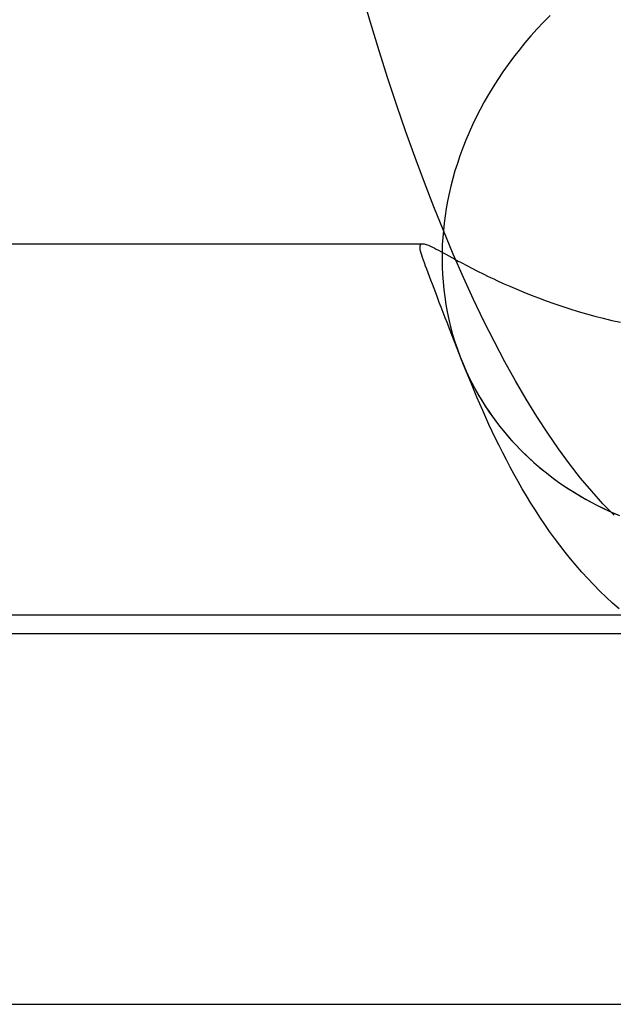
# Model space of a CAD drawing. Extents: x -37 to 483, y -973 to -253.
# Tile 2 of 197: x 17 to 37, y -973 to -938. Entities that reach past the tile are written whole.
import ezdxf

# ---------------------------------------------------------------- set-up
doc = ezdxf.new("R2010")
doc.units = 0
doc.layers.add('PREDEFINITO', color=7, linetype='CONTINUOUS')

msp = doc.modelspace()

# ---------------------------------------------------------------- linework, layer by layer
at = {"layer": 'PREDEFINITO'}
for p, q in [((28.965, -938.442, 130.983), (28.665, -937.431, 129.935)), ((35.232, -938.199, 143.495), (35.002, -938.432, 143.409)), ((29.268, -939.431, 132.047), (28.965, -938.442, 130.983)), ((34.778, -938.67, 143.319), (34.561, -938.911, 143.225)), ((35.002, -938.432, 143.409), (34.778, -938.67, 143.319)), ((34.561, -938.911, 143.225), (34.351, -939.156, 143.128)), ((34.148, -939.405, 143.027), (33.952, -939.657, 142.922)), ((34.351, -939.156, 143.128), (34.148, -939.405, 143.027)), ((29.576, -940.396, 133.127), (29.268, -939.431, 132.047)), ((33.952, -939.657, 142.922), (33.763, -939.911, 142.815)), ((33.763, -939.911, 142.815), (33.581, -940.168, 142.704)), ((29.888, -941.339, 134.221), (29.576, -940.396, 133.127)), ((33.407, -940.428, 142.59), (33.24, -940.689, 142.473)), ((33.581, -940.168, 142.704), (33.407, -940.428, 142.59)), ((33.24, -940.689, 142.473), (33.081, -940.953, 142.353)), ((33.081, -940.953, 142.353), (32.93, -941.218, 142.231)), ((30.204, -942.258, 135.33), (29.888, -941.339, 134.221)), ((32.93, -941.218, 142.231), (32.786, -941.483, 142.106)), ((32.65, -941.75, 141.979), (32.521, -942.018, 141.85)), ((32.786, -941.483, 142.106), (32.65, -941.75, 141.979)), ((32.521, -942.018, 141.85), (32.401, -942.286, 141.719)), ((30.524, -943.154, 136.454), (30.204, -942.258, 135.33)), ((32.401, -942.286, 141.719), (32.288, -942.554, 141.586)), ((32.182, -942.822, 141.452), (32.084, -943.09, 141.316)), ((32.288, -942.554, 141.586), (32.182, -942.822, 141.452)), ((30.847, -944.026, 137.591), (30.524, -943.154, 136.454)), ((32.084, -943.09, 141.316), (31.994, -943.357, 141.179)), ((31.994, -943.357, 141.179), (31.911, -943.623, 141.04)), ((31.911, -943.623, 141.04), (31.836, -943.888, 140.901)), ((31.175, -944.874, 138.743), (30.847, -944.026, 137.591)), ((31.768, -944.152, 140.761), (31.707, -944.414, 140.62)), ((31.836, -943.888, 140.901), (31.768, -944.152, 140.761)), ((31.707, -944.414, 140.62), (31.653, -944.675, 140.478)), ((31.506, -945.697, 139.908), (31.175, -944.874, 138.743)), ((31.653, -944.675, 140.478), (31.606, -944.933, 140.336)), ((31.566, -945.19, 140.193), (31.533, -945.445, 140.051)), ((31.606, -944.933, 140.336), (31.566, -945.19, 140.193)), ((31.533, -945.445, 140.051), (31.506, -945.697, 139.908)), ((31.506, -945.697, 139.908), (31.485, -945.949, 139.764)), ((31.854, -946.528, 141.136), (31.506, -945.697, 139.908)), ((-24.336, -946.163, 129.297), (30.834, -946.163, 129.297)), ((30.696, -946.26, 131.013), (30.698, -946.241, 130.871)), ((30.696, -946.282, 131.154), (30.696, -946.26, 131.013)), ((30.697, -946.305, 131.295), (30.696, -946.282, 131.154)), ((30.698, -946.241, 130.871), (30.702, -946.224, 130.728)), ((30.702, -946.224, 130.728), (30.707, -946.209, 130.586)), ((30.707, -946.209, 130.586), (30.714, -946.196, 130.443)), ((30.714, -946.196, 130.443), (30.723, -946.184, 130.3)), ((30.723, -946.184, 130.3), (30.733, -946.175, 130.157)), ((30.733, -946.175, 130.157), (30.745, -946.168, 130.014)), ((30.745, -946.168, 130.014), (30.759, -946.163, 129.871)), ((30.759, -946.163, 129.871), (30.775, -946.16, 129.728)), ((30.775, -946.16, 129.728), (30.793, -946.159, 129.584)), ((30.793, -946.159, 129.584), (30.813, -946.16, 129.441)), ((30.813, -946.16, 129.441), (30.834, -946.163, 129.297)), ((30.834, -946.163, 129.297), (30.871, -946.171, 129.082)), ((30.871, -946.171, 129.082), (30.912, -946.183, 128.868)), ((30.912, -946.183, 128.868), (30.957, -946.2, 128.656)), ((30.957, -946.2, 128.656), (31.008, -946.222, 128.446)), ((31.008, -946.222, 128.446), (31.063, -946.247, 128.237)), ((31.063, -946.247, 128.237), (31.124, -946.276, 128.03)), ((31.124, -946.276, 128.03), (31.189, -946.309, 127.825)), ((31.47, -946.202, 139.618), (31.462, -946.458, 139.469)), ((31.485, -945.949, 139.764), (31.47, -946.202, 139.618)), ((30.703, -946.357, 131.577), (30.697, -946.305, 131.295)), ((30.715, -946.417, 131.857), (30.703, -946.357, 131.577)), ((30.732, -946.485, 132.135), (30.715, -946.417, 131.857)), ((30.755, -946.56, 132.411), (30.732, -946.485, 132.135)), ((30.781, -946.643, 132.685), (30.755, -946.56, 132.411)), ((31.189, -946.309, 127.825), (31.26, -946.346, 127.622)), ((31.26, -946.346, 127.622), (31.336, -946.387, 127.42)), ((31.336, -946.387, 127.42), (31.417, -946.431, 127.221)), ((31.417, -946.431, 127.221), (31.504, -946.478, 127.024)), ((31.462, -946.458, 139.469), (31.46, -946.715, 139.318)), ((31.504, -946.478, 127.024), (31.597, -946.529, 126.829)), ((31.597, -946.529, 126.829), (31.695, -946.583, 126.637)), ((31.695, -946.583, 126.637), (31.8, -946.64, 126.446)), ((32.207, -947.333, 142.378), (31.854, -946.528, 141.136)), ((30.812, -946.734, 132.956), (30.781, -946.643, 132.685)), ((30.847, -946.832, 133.224), (30.812, -946.734, 132.956)), ((30.886, -946.938, 133.49), (30.847, -946.832, 133.224)), ((30.928, -947.051, 133.752), (30.886, -946.938, 133.49)), ((31.46, -946.715, 139.318), (31.465, -946.973, 139.164)), ((31.8, -946.64, 126.446), (31.91, -946.7, 126.258)), ((31.91, -946.7, 126.258), (32.026, -946.763, 126.073)), ((32.026, -946.763, 126.073), (32.108, -946.808, 125.949)), ((32.108, -946.808, 125.949), (32.192, -946.853, 125.827)), ((32.192, -946.853, 125.827), (32.279, -946.899, 125.707)), ((32.279, -946.899, 125.707), (32.368, -946.945, 125.589)), ((32.368, -946.945, 125.589), (32.458, -946.992, 125.473)), ((30.973, -947.171, 134.011), (30.928, -947.051, 133.752)), ((31.02, -947.299, 134.266), (30.973, -947.171, 134.011)), ((31.071, -947.433, 134.517), (31.02, -947.299, 134.266)), ((31.465, -946.973, 139.164), (31.477, -947.233, 139.008)), ((31.477, -947.233, 139.008), (31.495, -947.494, 138.851)), ((32.458, -946.992, 125.473), (32.551, -947.04, 125.359)), ((32.551, -947.04, 125.359), (32.647, -947.089, 125.247)), ((32.647, -947.089, 125.247), (32.744, -947.138, 125.137)), ((32.744, -947.138, 125.137), (32.843, -947.187, 125.029)), ((32.843, -947.187, 125.029), (32.944, -947.237, 124.923)), ((32.944, -947.237, 124.923), (33.048, -947.287, 124.819)), ((33.048, -947.287, 124.819), (33.153, -947.338, 124.717)), ((31.124, -947.574, 134.765), (31.071, -947.433, 134.517)), ((31.181, -947.722, 135.01), (31.124, -947.574, 134.765)), ((31.495, -947.494, 138.851), (31.521, -947.755, 138.691)), ((32.563, -948.11, 143.634), (32.207, -947.333, 142.378)), ((33.153, -947.338, 124.717), (33.261, -947.389, 124.617)), ((33.261, -947.389, 124.617), (33.37, -947.44, 124.519)), ((33.37, -947.44, 124.519), (33.594, -947.543, 124.328)), ((33.594, -947.543, 124.328), (33.826, -947.646, 124.145)), ((33.826, -947.646, 124.145), (34.065, -947.749, 123.97)), ((31.24, -947.877, 135.25), (31.181, -947.722, 135.01)), ((31.301, -948.038, 135.486), (31.24, -947.877, 135.25)), ((31.521, -947.755, 138.691), (31.554, -948.016, 138.529)), ((34.065, -947.749, 123.97), (34.311, -947.851, 123.801)), ((34.311, -947.851, 123.801), (34.564, -947.953, 123.641)), ((34.564, -947.953, 123.641), (34.823, -948.053, 123.487)), ((31.365, -948.205, 135.718), (31.301, -948.038, 135.486)), ((31.432, -948.378, 135.946), (31.365, -948.205, 135.718)), ((31.554, -948.016, 138.529), (31.594, -948.278, 138.365)), ((31.594, -948.278, 138.365), (31.642, -948.54, 138.2)), ((32.922, -948.86, 144.903), (32.563, -948.11, 143.634)), ((34.823, -948.053, 123.487), (35.089, -948.152, 123.341)), ((35.089, -948.152, 123.341), (35.362, -948.249, 123.202)), ((35.362, -948.249, 123.202), (35.64, -948.343, 123.07)), ((31.501, -948.558, 136.17), (31.432, -948.378, 135.946)), ((31.573, -948.743, 136.389), (31.501, -948.558, 136.17)), ((31.642, -948.54, 138.2), (31.697, -948.802, 138.033)), ((35.64, -948.343, 123.07), (35.919, -948.433, 122.947)), ((35.919, -948.433, 122.947), (36.203, -948.52, 122.832)), ((36.203, -948.52, 122.832), (36.491, -948.604, 122.723)), ((36.491, -948.604, 122.723), (36.783, -948.684, 122.621)), ((36.783, -948.684, 122.621), (37.078, -948.761, 122.526)), ((31.647, -948.934, 136.603), (31.573, -948.743, 136.389)), ((31.723, -949.131, 136.813), (31.647, -948.934, 136.603)), ((31.697, -948.802, 138.033), (31.76, -949.064, 137.865)), ((33.285, -949.581, 146.184), (32.922, -948.86, 144.903)), ((37.078, -948.761, 122.526), (37.377, -948.833, 122.437)), ((37.377, -948.833, 122.437), (37.679, -948.901, 122.355)), ((31.802, -949.333, 137.018), (31.723, -949.131, 136.813)), ((31.76, -949.064, 137.865), (31.831, -949.324, 137.695)), ((31.882, -949.541, 137.217), (31.802, -949.333, 137.018)), ((31.831, -949.324, 137.695), (31.91, -949.584, 137.525)), ((31.965, -949.753, 137.412), (31.882, -949.541, 137.217)), ((31.91, -949.584, 137.525), (31.996, -949.842, 137.353)), ((33.651, -950.275, 147.477), (33.285, -949.581, 146.184)), ((32.046, -949.96, 137.592), (31.965, -949.753, 137.412)), ((31.965, -949.753, 137.412), (32.034, -949.948, 137.282)), ((31.996, -949.842, 137.353), (32.09, -950.099, 137.18)), ((32.034, -949.948, 137.282), (32.107, -950.142, 137.151)), ((32.129, -950.17, 137.767), (32.046, -949.96, 137.592)), ((32.09, -950.099, 137.18), (32.193, -950.354, 137.007)), ((32.107, -950.142, 137.151), (32.184, -950.334, 137.02)), ((32.214, -950.384, 137.936), (32.129, -950.17, 137.767)), ((32.184, -950.334, 137.02), (32.267, -950.526, 136.889)), ((32.193, -950.354, 137.007), (32.303, -950.607, 136.833)), ((32.301, -950.602, 138.101), (32.214, -950.384, 137.936)), ((34.02, -950.941, 148.782), (33.651, -950.275, 147.477)), ((32.267, -950.526, 136.889), (32.353, -950.716, 136.757)), ((32.391, -950.824, 138.261), (32.301, -950.602, 138.101)), ((32.303, -950.607, 136.833), (32.421, -950.858, 136.659)), ((32.353, -950.716, 136.757), (32.445, -950.905, 136.626)), ((32.483, -951.048, 138.415), (32.391, -950.824, 138.261)), ((32.421, -950.858, 136.659), (32.548, -951.106, 136.484)), ((32.445, -950.905, 136.626), (32.54, -951.092, 136.494)), ((32.578, -951.277, 138.565), (32.483, -951.048, 138.415)), ((34.392, -951.578, 150.098), (34.02, -950.941, 148.782)), ((32.54, -951.092, 136.494), (32.641, -951.277, 136.362)), ((32.548, -951.106, 136.484), (32.682, -951.351, 136.309)), ((32.675, -951.508, 138.709), (32.578, -951.277, 138.565)), ((32.641, -951.277, 136.362), (32.745, -951.461, 136.23)), ((32.682, -951.351, 136.309), (32.824, -951.593, 136.135)), ((32.776, -951.742, 138.848), (32.675, -951.508, 138.709)), ((32.745, -951.461, 136.23), (32.855, -951.643, 136.098)), ((32.88, -951.978, 138.982), (32.776, -951.742, 138.848)), ((32.824, -951.593, 136.135), (32.974, -951.831, 135.961)), ((32.855, -951.643, 136.098), (32.968, -951.823, 135.967)), ((34.767, -952.187, 151.425), (34.392, -951.578, 150.098)), ((32.987, -952.218, 139.111), (32.88, -951.978, 138.982)), ((32.968, -951.823, 135.967), (33.086, -952.001, 135.835)), ((32.974, -951.831, 135.961), (33.131, -952.066, 135.787)), ((33.086, -952.001, 135.835), (33.209, -952.176, 135.704)), ((33.131, -952.066, 135.787), (33.296, -952.297, 135.614)), ((33.097, -952.46, 139.235), (32.987, -952.218, 139.111)), ((33.211, -952.704, 139.354), (33.097, -952.46, 139.235)), ((33.209, -952.176, 135.704), (33.336, -952.349, 135.574)), ((33.296, -952.297, 135.614), (33.469, -952.523, 135.441)), ((33.336, -952.349, 135.574), (33.467, -952.52, 135.444)), ((35.145, -952.767, 152.762), (34.767, -952.187, 151.425)), ((33.328, -952.95, 139.467), (33.211, -952.704, 139.354)), ((33.467, -952.52, 135.444), (33.602, -952.688, 135.314)), ((33.469, -952.523, 135.441), (33.649, -952.745, 135.27)), ((33.602, -952.688, 135.314), (33.741, -952.854, 135.185)), ((33.649, -952.745, 135.27), (33.836, -952.963, 135.1)), ((35.525, -953.318, 154.11), (35.145, -952.767, 152.762)), ((33.449, -953.198, 139.575), (33.328, -952.95, 139.467)), ((33.741, -952.854, 135.185), (33.885, -953.017, 135.057)), ((33.836, -952.963, 135.1), (34.031, -953.175, 134.931)), ((33.885, -953.017, 135.057), (34.032, -953.177, 134.93)), ((33.574, -953.448, 139.678), (33.449, -953.198, 139.575)), ((33.703, -953.7, 139.776), (33.574, -953.448, 139.678)), ((34.031, -953.175, 134.931), (34.232, -953.382, 134.764)), ((34.032, -953.177, 134.93), (34.184, -953.334, 134.803)), ((34.184, -953.334, 134.803), (34.339, -953.488, 134.677)), ((34.232, -953.382, 134.764), (34.44, -953.584, 134.598)), ((34.339, -953.488, 134.677), (34.498, -953.638, 134.553)), ((35.907, -953.839, 155.466), (35.525, -953.318, 154.11)), ((33.836, -953.952, 139.868), (33.703, -953.7, 139.776)), ((34.44, -953.584, 134.598), (34.654, -953.78, 134.434)), ((34.498, -953.638, 134.553), (34.661, -953.786, 134.429)), ((34.654, -953.78, 134.434), (34.875, -953.97, 134.272)), ((34.661, -953.786, 134.429), (34.827, -953.93, 134.307)), ((33.972, -954.204, 139.954), (33.836, -953.952, 139.868)), ((34.827, -953.93, 134.307), (34.997, -954.071, 134.186)), ((34.875, -953.97, 134.272), (35.101, -954.155, 134.113)), ((34.997, -954.071, 134.186), (35.17, -954.208, 134.066)), ((35.101, -954.155, 134.113), (35.334, -954.333, 133.956)), ((36.292, -954.332, 156.832), (35.907, -953.839, 155.466)), ((34.112, -954.456, 140.035), (33.972, -954.204, 139.954)), ((34.256, -954.707, 140.11), (34.112, -954.456, 140.035)), ((35.17, -954.208, 134.066), (35.346, -954.342, 133.948)), ((35.334, -954.333, 133.956), (35.572, -954.505, 133.801)), ((35.346, -954.342, 133.948), (35.525, -954.472, 133.831)), ((35.525, -954.472, 133.831), (35.708, -954.599, 133.715)), ((35.572, -954.505, 133.801), (35.815, -954.67, 133.649)), ((36.68, -954.794, 158.207), (36.292, -954.332, 156.832)), ((34.404, -954.957, 140.18), (34.256, -954.707, 140.11)), ((35.708, -954.599, 133.715), (35.893, -954.722, 133.601)), ((35.815, -954.67, 133.649), (36.063, -954.829, 133.499)), ((35.893, -954.722, 133.601), (36.082, -954.841, 133.489)), ((36.063, -954.829, 133.499), (36.316, -954.982, 133.353)), ((36.082, -954.841, 133.489), (36.273, -954.956, 133.378)), ((37.069, -955.227, 159.589), (36.68, -954.794, 158.207)), ((34.557, -955.206, 140.245), (34.404, -954.957, 140.18)), ((34.713, -955.454, 140.305), (34.557, -955.206, 140.245)), ((36.273, -954.956, 133.378), (36.466, -955.067, 133.269)), ((36.316, -954.982, 133.353), (36.574, -955.127, 133.209)), ((36.466, -955.067, 133.269), (36.662, -955.175, 133.162)), ((36.574, -955.127, 133.209), (36.835, -955.265, 133.069)), ((36.662, -955.175, 133.162), (36.86, -955.278, 133.056)), ((34.874, -955.701, 140.36), (34.713, -955.454, 140.305)), ((36.835, -955.265, 133.069), (37.101, -955.397, 132.932)), ((36.86, -955.278, 133.056), (37.061, -955.378, 132.952)), ((37.061, -955.378, 132.952), (37.263, -955.473, 132.851)), ((37.46, -955.63, 160.98), (37.069, -955.227, 159.589)), ((37.101, -955.397, 132.932), (37.37, -955.521, 132.798)), ((37.263, -955.473, 132.851), (37.468, -955.565, 132.751)), ((37.37, -955.521, 132.798), (37.642, -955.639, 132.668)), ((35.04, -955.947, 140.409), (34.874, -955.701, 140.36)), ((35.211, -956.191, 140.455), (35.04, -955.947, 140.409)), ((35.386, -956.433, 140.495), (35.211, -956.191, 140.455)), ((35.566, -956.674, 140.532), (35.386, -956.433, 140.495)), ((35.752, -956.912, 140.563), (35.566, -956.674, 140.532)), ((35.942, -957.148, 140.591), (35.752, -956.912, 140.563)), ((36.139, -957.382, 140.615), (35.942, -957.148, 140.591)), ((36.338, -957.612, 140.634), (36.139, -957.382, 140.615)), ((36.542, -957.837, 140.65), (36.338, -957.612, 140.634)), ((36.751, -958.058, 140.661), (36.542, -957.837, 140.65)), ((36.964, -958.275, 140.67), (36.751, -958.058, 140.661)), ((37.181, -958.487, 140.675), (36.964, -958.275, 140.67)), ((37.403, -958.695, 140.677), (37.181, -958.487, 140.675)), ((37.629, -958.898, 140.677), (37.403, -958.695, 140.677)), ((-24.336, -959.097, 140.674), (37.86, -959.097, 140.674)), ((-24.336, -959.749, 117.312), (222.729, -959.749, 117.312)), ((-24.336, -972.683, 128.689), (222.729, -972.683, 128.689))]:
    msp.add_line(p, q, dxfattribs=at)

doc.saveas('drawing.dxf')
